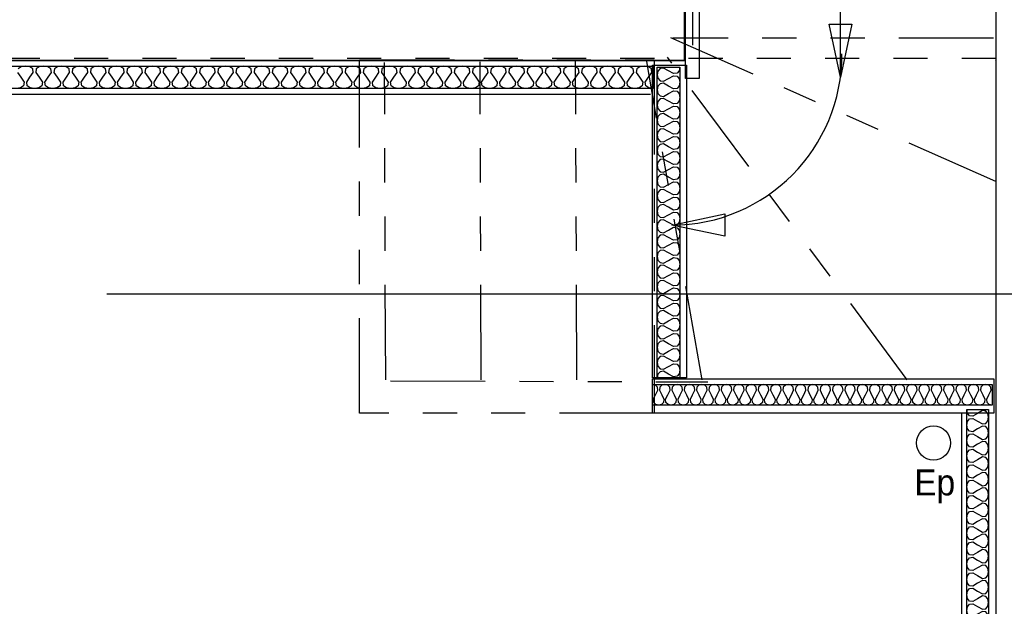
# Model space of a CAD drawing. Header units: millimetres. Extents: x -15 to 127, y -65 to 67.
# Tile 233 of 256: x 11.92 to 14.81, y 32.24 to 33.96. Entities that reach past the tile are written whole.
import ezdxf

# ---------------------------------------------------------------- set-up
doc = ezdxf.new("R2010")
doc.units = ezdxf.units.MM
doc.header["$MEASUREMENT"] = 0
doc.linetypes.add('PC_DASH_1', pattern=[0.638889, 0.277778, -0.083333, 0.055556, -0.083333, 0.055556, -0.083333])
doc.linetypes.add('PC_DASH_2', pattern=[0.125, 0.055556, -0.069444])
doc.layers.add('structure rdc', color=7, linetype='Continuous')
doc.styles.get("Standard").update_dxf_attribs({"font": 'BKANT.TTF'})

# ---------------------------------------------------------------- blocks, each defined once
blk = doc.blocks.new('PD_8861')
at = {"layer": 'structure rdc', "color": 0}
for points in [[(14.7185, -15.661), (14.7185, -13.4906), (14.7823, -13.4906), (14.7823, -15.661), (14.7185, -15.661)], [(14.7185, -15.661), (14.7205, -15.6503), (14.7265, -15.6427), (14.7364, -15.6415), (14.7504, -15.6497), (14.7643, -15.6579), (14.7743, -15.6566), (14.7803, -15.6491), (14.7823, -15.6384), (14.7803, -15.6277), (14.7743, -15.6201), (14.7643, -15.6189), (14.7504, -15.6271), (14.7364, -15.6352), (14.7265, -15.634), (14.7205, -15.6264), (14.7185, -15.6157), (14.7205, -15.6051), (14.7265, -15.5975), (14.7364, -15.5963), (14.7504, -15.6044), (14.7643, -15.6126), (14.7743, -15.6114), (14.7803, -15.6038), (14.7823, -15.5931), (14.7803, -15.5824), (14.7743, -15.5749), (14.7643, -15.5736), (14.7504, -15.5818), (14.7364, -15.59), (14.7265, -15.5888), (14.7205, -15.5812), (14.7185, -15.5705), (14.7205, -15.5598), (14.7265, -15.5523), (14.7364, -15.551), (14.7504, -15.5592), (14.7643, -15.5674), (14.7743, -15.5662), (14.7803, -15.5586), (14.7823, -15.5479), (14.7803, -15.5372), (14.7743, -15.5297), (14.7643, -15.5284), (14.7504, -15.5366), (14.7364, -15.5448), (14.7265, -15.5436), (14.7205, -15.536), (14.7185, -15.5253), (14.7205, -15.5146), (14.7265, -15.5071), (14.7364, -15.5058), (14.7504, -15.514), (14.7643, -15.5222), (14.7743, -15.5209), (14.7803, -15.5134), (14.7823, -15.5027), (14.7803, -15.492), (14.7743, -15.4845), (14.7643, -15.4832), (14.7504, -15.4914), (14.7364, -15.4996), (14.7265, -15.4983), (14.7205, -15.4908), (14.7185, -15.4801), (14.7205, -15.4694), (14.7265, -15.4619), (14.7364, -15.4606), (14.7504, -15.4688), (14.7643, -15.477), (14.7743, -15.4757), (14.7803, -15.4682), (14.7823, -15.4575), (14.7803, -15.4468), (14.7743, -15.4392), (14.7643, -15.438), (14.7504, -15.4462), (14.7364, -15.4544), (14.7265, -15.4531), (14.7205, -15.4456), (14.7185, -15.4349), (14.7205, -15.4242), (14.7265, -15.4166), (14.7364, -15.4154), (14.7504, -15.4236), (14.7643, -15.4318), (14.7743, -15.4305), (14.7803, -15.423), (14.7823, -15.4123), (14.7803, -15.4016), (14.7743, -15.394), (14.7643, -15.3928), (14.7504, -15.401), (14.7364, -15.4092), (14.7265, -15.4079), (14.7205, -15.4004), (14.7185, -15.3897), (14.7205, -15.379), (14.7265, -15.3714), (14.7364, -15.3702), (14.7504, -15.3784), (14.7643, -15.3866), (14.7743, -15.3853), (14.7803, -15.3778), (14.7823, -15.3671), (14.7803, -15.3564), (14.7743, -15.3488), (14.7643, -15.3476), (14.7504, -15.3557), (14.7364, -15.3639), (14.7265, -15.3627), (14.7205, -15.3551), (14.7185, -15.3444), (14.7205, -15.3337), (14.7265, -15.3262), (14.7364, -15.3249), (14.7504, -15.3331), (14.7643, -15.3413), (14.7743, -15.3401), (14.7803, -15.3325), (14.7823, -15.3218), (14.7803, -15.3111), (14.7743, -15.3036), (14.7643, -15.3023), (14.7504, -15.3105), (14.7364, -15.3187), (14.7265, -15.3175), (14.7205, -15.3099), (14.7185, -15.2992), (14.7205, -15.2885), (14.7265, -15.281), (14.7364, -15.2797), (14.7504, -15.2879), (14.7643, -15.2961), (14.7743, -15.2949), (14.7803, -15.2873), (14.7823, -15.2766), (14.7803, -15.2659), (14.7743, -15.2584), (14.7643, -15.2571), (14.7504, -15.2653), (14.7364, -15.2735), (14.7265, -15.2723), (14.7205, -15.2647), (14.7185, -15.254), (14.7205, -15.2433), (14.7265, -15.2358), (14.7364, -15.2345), (14.7504, -15.2427), (14.7643, -15.2509), (14.7743, -15.2496), (14.7803, -15.2421), (14.7823, -15.2314), (14.7803, -15.2207), (14.7743, -15.2132), (14.7643, -15.2119), (14.7504, -15.2201), (14.7364, -15.2283), (14.7265, -15.227), (14.7205, -15.2195), (14.7185, -15.2088), (14.7205, -15.1981), (14.7265, -15.1906), (14.7364, -15.1893), (14.7504, -15.1975), (14.7643, -15.2057), (14.7743, -15.2044), (14.7803, -15.1969), (14.7823, -15.1862), (14.7803, -15.1755), (14.7743, -15.1679), (14.7643, -15.1667), (14.7504, -15.1749), (14.7364, -15.1831), (14.7265, -15.1818), (14.7205, -15.1743), (14.7185, -15.1636), (14.7205, -15.1529), (14.7265, -15.1453), (14.7364, -15.1441), (14.7504, -15.1523), (14.7643, -15.1605), (14.7743, -15.1592), (14.7803, -15.1517), (14.7823, -15.141), (14.7803, -15.1303), (14.7743, -15.1227), (14.7643, -15.1215), (14.7504, -15.1297), (14.7364, -15.1379), (14.7265, -15.1366), (14.7205, -15.1291), (14.7185, -15.1184), (14.7205, -15.1077), (14.7265, -15.1001), (14.7364, -15.0989), (14.7504, -15.1071), (14.7643, -15.1152), (14.7743, -15.114), (14.7803, -15.1064), (14.7823, -15.0958), (14.7803, -15.0851), (14.7743, -15.0775), (14.7643, -15.0763), (14.7504, -15.0844), (14.7364, -15.0926), (14.7265, -15.0914), (14.7205, -15.0838), (14.7185, -15.0731), (14.7205, -15.0624), (14.7265, -15.0549), (14.7364, -15.0536), (14.7504, -15.0618), (14.7643, -15.07), (14.7743, -15.0688), (14.7803, -15.0612), (14.7823, -15.0505), (14.7803, -15.0398), (14.7743, -15.0323), (14.7643, -15.031), (14.7504, -15.0392), (14.7364, -15.0474), (14.7265, -15.0462), (14.7205, -15.0386), (14.7185, -15.0279), (14.7205, -15.0172), (14.7265, -15.0097), (14.7364, -15.0084), (14.7504, -15.0166), (14.7643, -15.0248), (14.7743, -15.0236), (14.7803, -15.016), (14.7823, -15.0053), (14.7803, -14.9946), (14.7743, -14.9871), (14.7643, -14.9858), (14.7504, -14.994), (14.7364, -15.0022), (14.7265, -15.001), (14.7205, -14.9934), (14.7185, -14.9827), (14.7205, -14.972), (14.7265, -14.9645), (14.7364, -14.9632), (14.7504, -14.9714), (14.7643, -14.9796), (14.7743, -14.9783), (14.7803, -14.9708), (14.7823, -14.9601), (14.7803, -14.9494), (14.7743, -14.9419), (14.7643, -14.9406), (14.7504, -14.9488), (14.7364, -14.957), (14.7265, -14.9557), (14.7205, -14.9482), (14.7185, -14.9375), (14.7205, -14.9268), (14.7265, -14.9192), (14.7364, -14.918), (14.7504, -14.9262), (14.7643, -14.9344), (14.7743, -14.9331), (14.7803, -14.9256), (14.7823, -14.9149), (14.7803, -14.9042), (14.7743, -14.8966), (14.7643, -14.8954), (14.7504, -14.9036), (14.7364, -14.9118), (14.7265, -14.9105), (14.7205, -14.903), (14.7185, -14.8923), (14.7205, -14.8816), (14.7265, -14.874), (14.7364, -14.8728), (14.7504, -14.881), (14.7643, -14.8892), (14.7743, -14.8879), (14.7803, -14.8804), (14.7823, -14.8697), (14.7803, -14.859), (14.7743, -14.8514), (14.7643, -14.8502), (14.7504, -14.8584), (14.7364, -14.8666), (14.7265, -14.8653), (14.7205, -14.8578), (14.7185, -14.8471), (14.7205, -14.8364), (14.7265, -14.8288), (14.7364, -14.8276), (14.7504, -14.8358), (14.7643, -14.8439), (14.7743, -14.8427), (14.7803, -14.8351), (14.7823, -14.8245), (14.7803, -14.8138), (14.7743, -14.8062), (14.7643, -14.805), (14.7504, -14.8131), (14.7364, -14.8213), (14.7265, -14.8201), (14.7205, -14.8125), (14.7185, -14.8018), (14.7205, -14.7911), (14.7265, -14.7836), (14.7364, -14.7823), (14.7504, -14.7905), (14.7643, -14.7987), (14.7743, -14.7975), (14.7803, -14.7899), (14.7823, -14.7792), (14.7803, -14.7685), (14.7743, -14.761), (14.7643, -14.7597), (14.7504, -14.7679), (14.7364, -14.7761), (14.7265, -14.7749), (14.7205, -14.7673), (14.7185, -14.7566), (14.7205, -14.7459), (14.7265, -14.7384), (14.7364, -14.7371), (14.7504, -14.7453), (14.7643, -14.7535), (14.7743, -14.7523), (14.7803, -14.7447), (14.7823, -14.734), (14.7803, -14.7233), (14.7743, -14.7158), (14.7643, -14.7145), (14.7504, -14.7227), (14.7364, -14.7309), (14.7265, -14.7297), (14.7205, -14.7221), (14.7185, -14.7114), (14.7205, -14.7007), (14.7265, -14.6932), (14.7364, -14.6919), (14.7504, -14.7001), (14.7643, -14.7083), (14.7743, -14.707), (14.7803, -14.6995), (14.7823, -14.6888), (14.7803, -14.6781), (14.7743, -14.6706), (14.7643, -14.6693), (14.7504, -14.6775), (14.7364, -14.6857), (14.7265, -14.6844), (14.7205, -14.6769), (14.7185, -14.6662), (14.7205, -14.6555), (14.7265, -14.6479), (14.7364, -14.6467), (14.7504, -14.6549), (14.7643, -14.6631), (14.7743, -14.6618), (14.7803, -14.6543), (14.7823, -14.6436), (14.7803, -14.6329), (14.7743, -14.6253), (14.7643, -14.6241), (14.7504, -14.6323), (14.7364, -14.6405), (14.7265, -14.6392), (14.7205, -14.6317), (14.7185, -14.621), (14.7205, -14.6103), (14.7265, -14.6027), (14.7364, -14.6015), (14.7504, -14.6097), (14.7643, -14.6179), (14.7743, -14.6166), (14.7803, -14.6091), (14.7823, -14.5984), (14.7803, -14.5877), (14.7743, -14.5801), (14.7643, -14.5789), (14.7504, -14.5871), (14.7364, -14.5953), (14.7265, -14.594), (14.7205, -14.5865), (14.7185, -14.5758), (14.7205, -14.5651), (14.7265, -14.5575), (14.7364, -14.5563), (14.7504, -14.5645), (14.7643, -14.5726), (14.7743, -14.5714), (14.7803, -14.5638), (14.7823, -14.5531), (14.7803, -14.5425), (14.7743, -14.5349), (14.7643, -14.5337), (14.7504, -14.5418), (14.7364, -14.55), (14.7265, -14.5488), (14.7205, -14.5412), (14.7185, -14.5305), (14.7205, -14.5198), (14.7265, -14.5123), (14.7364, -14.511), (14.7504, -14.5192), (14.7643, -14.5274), (14.7743, -14.5262), (14.7803, -14.5186), (14.7823, -14.5079), (14.7803, -14.4972), (14.7743, -14.4897), (14.7643, -14.4884), (14.7504, -14.4966), (14.7364, -14.5048), (14.7265, -14.5036), (14.7205, -14.496), (14.7185, -14.4853), (14.7205, -14.4746), (14.7265, -14.4671), (14.7364, -14.4658), (14.7504, -14.474), (14.7643, -14.4822), (14.7743, -14.481), (14.7803, -14.4734), (14.7823, -14.4627), (14.7803, -14.452), (14.7743, -14.4445), (14.7643, -14.4432), (14.7504, -14.4514), (14.7364, -14.4596), (14.7265, -14.4584), (14.7205, -14.4508), (14.7185, -14.4401), (14.7205, -14.4294), (14.7265, -14.4219), (14.7364, -14.4206), (14.7504, -14.4288), (14.7643, -14.437), (14.7743, -14.4357), (14.7803, -14.4282), (14.7823, -14.4175), (14.7803, -14.4068), (14.7743, -14.3993), (14.7643, -14.398), (14.7504, -14.4062), (14.7364, -14.4144), (14.7265, -14.4131), (14.7205, -14.4056), (14.7185, -14.3949), (14.7205, -14.3842), (14.7265, -14.3766), (14.7364, -14.3754), (14.7504, -14.3836), (14.7643, -14.3918), (14.7743, -14.3905), (14.7803, -14.383), (14.7823, -14.3723), (14.7803, -14.3616), (14.7743, -14.354), (14.7643, -14.3528), (14.7504, -14.361), (14.7364, -14.3692), (14.7265, -14.3679), (14.7205, -14.3604), (14.7185, -14.3497), (14.7205, -14.339), (14.7265, -14.3314), (14.7364, -14.3302), (14.7504, -14.3384), (14.7643, -14.3466), (14.7743, -14.3453), (14.7803, -14.3378), (14.7823, -14.3271), (14.7803, -14.3164), (14.7743, -14.3088), (14.7643, -14.3076), (14.7504, -14.3158), (14.7364, -14.324), (14.7265, -14.3227), (14.7205, -14.3152), (14.7185, -14.3045), (14.7205, -14.2938), (14.7265, -14.2862), (14.7364, -14.285), (14.7504, -14.2932), (14.7643, -14.3013), (14.7743, -14.3001), (14.7803, -14.2925), (14.7823, -14.2818), (14.7803, -14.2712), (14.7743, -14.2636), (14.7643, -14.2624), (14.7504, -14.2705), (14.7364, -14.2787), (14.7265, -14.2775), (14.7205, -14.2699), (14.7185, -14.2592), (14.7205, -14.2485), (14.7265, -14.241), (14.7364, -14.2397), (14.7504, -14.2479), (14.7643, -14.2561), (14.7743, -14.2549), (14.7803, -14.2473), (14.7823, -14.2366), (14.7803, -14.2259), (14.7743, -14.2184), (14.7643, -14.2171), (14.7504, -14.2253), (14.7364, -14.2335), (14.7265, -14.2323), (14.7205, -14.2247), (14.7185, -14.214), (14.7205, -14.2033), (14.7265, -14.1958), (14.7364, -14.1945), (14.7504, -14.2027), (14.7643, -14.2109), (14.7743, -14.2097), (14.7803, -14.2021), (14.7823, -14.1914), (14.7803, -14.1807), (14.7743, -14.1732), (14.7643, -14.1719), (14.7504, -14.1801), (14.7364, -14.1883), (14.7265, -14.1871), (14.7205, -14.1795), (14.7185, -14.1688), (14.7205, -14.1581), (14.7265, -14.1506), (14.7364, -14.1493), (14.7504, -14.1575), (14.7643, -14.1657), (14.7743, -14.1644), (14.7803, -14.1569), (14.7823, -14.1462), (14.7803, -14.1355), (14.7743, -14.128), (14.7643, -14.1267), (14.7504, -14.1349), (14.7364, -14.1431), (14.7265, -14.1418), (14.7205, -14.1343), (14.7185, -14.1236), (14.7205, -14.1129), (14.7265, -14.1053), (14.7364, -14.1041), (14.7504, -14.1123), (14.7643, -14.1205), (14.7743, -14.1192), (14.7803, -14.1117), (14.7823, -14.101), (14.7803, -14.0903), (14.7743, -14.0827), (14.7643, -14.0815), (14.7504, -14.0897), (14.7364, -14.0979), (14.7265, -14.0966), (14.7205, -14.0891), (14.7185, -14.0784), (14.7205, -14.0677), (14.7265, -14.0601), (14.7364, -14.0589), (14.7504, -14.0671), (14.7643, -14.0753), (14.7743, -14.074), (14.7803, -14.0665), (14.7823, -14.0558), (14.7803, -14.0451), (14.7743, -14.0375), (14.7643, -14.0363), (14.7504, -14.0445), (14.7364, -14.0527), (14.7265, -14.0514), (14.7205, -14.0439), (14.7185, -14.0332), (14.7205, -14.0225), (14.7265, -14.0149), (14.7364, -14.0137), (14.7504, -14.0219), (14.7643, -14.03), (14.7743, -14.0288), (14.7803, -14.0212), (14.7823, -14.0105), (14.7803, -13.9999), (14.7743, -13.9923), (14.7643, -13.9911), (14.7504, -13.9992), (14.7364, -14.0074), (14.7265, -14.0062), (14.7205, -13.9986), (14.7185, -13.9879), (14.7205, -13.9772), (14.7265, -13.9697), (14.7364, -13.9684), (14.7504, -13.9766), (14.7643, -13.9848), (14.7743, -13.9836), (14.7803, -13.976), (14.7823, -13.9653), (14.7803, -13.9546), (14.7743, -13.9471), (14.7643, -13.9458), (14.7504, -13.954), (14.7364, -13.9622), (14.7265, -13.961), (14.7205, -13.9534), (14.7185, -13.9427), (14.7205, -13.932), (14.7265, -13.9245), (14.7364, -13.9232), (14.7504, -13.9314), (14.7643, -13.9396), (14.7743, -13.9384), (14.7803, -13.9308), (14.7823, -13.9201), (14.7803, -13.9094), (14.7743, -13.9019), (14.7643, -13.9006), (14.7504, -13.9088), (14.7364, -13.917), (14.7265, -13.9157), (14.7205, -13.9082), (14.7185, -13.8975), (14.7205, -13.8868), (14.7265, -13.8793), (14.7364, -13.878), (14.7504, -13.8862), (14.7643, -13.8944), (14.7743, -13.8931), (14.7803, -13.8856), (14.7823, -13.8749), (14.7803, -13.8642), (14.7743, -13.8567), (14.7643, -13.8554), (14.7504, -13.8636), (14.7364, -13.8718), (14.7265, -13.8705), (14.7205, -13.863), (14.7185, -13.8523), (14.7205, -13.8416), (14.7265, -13.834), (14.7364, -13.8328), (14.7504, -13.841), (14.7643, -13.8492), (14.7743, -13.8479), (14.7803, -13.8404), (14.7823, -13.8297), (14.7803, -13.819), (14.7743, -13.8114), (14.7643, -13.8102), (14.7504, -13.8184), (14.7364, -13.8266), (14.7265, -13.8253), (14.7205, -13.8178), (14.7185, -13.8071), (14.7205, -13.7964), (14.7265, -13.7888), (14.7364, -13.7876), (14.7504, -13.7958), (14.7643, -13.804), (14.7743, -13.8027), (14.7803, -13.7952), (14.7823, -13.7845), (14.7803, -13.7738), (14.7743, -13.7662), (14.7643, -13.765), (14.7504, -13.7732), (14.7364, -13.7813), (14.7265, -13.7801), (14.7205, -13.7725), (14.7185, -13.7619), (14.7205, -13.7512), (14.7265, -13.7436), (14.7364, -13.7424), (14.7504, -13.7505), (14.7643, -13.7587), (14.7743, -13.7575), (14.7803, -13.7499), (14.7823, -13.7392), (14.7803, -13.7285), (14.7743, -13.721), (14.7643, -13.7197), (14.7504, -13.7279), (14.7364, -13.7361), (14.7265, -13.7349), (14.7205, -13.7273), (14.7185, -13.7166), (14.7205, -13.7059), (14.7265, -13.6984), (14.7364, -13.6971), (14.7504, -13.7053), (14.7643, -13.7135), (14.7743, -13.7123), (14.7803, -13.7047), (14.7823, -13.694), (14.7803, -13.6833), (14.7743, -13.6758), (14.7643, -13.6745), (14.7504, -13.6827), (14.7364, -13.6909), (14.7265, -13.6897), (14.7205, -13.6821), (14.7185, -13.6714), (14.7205, -13.6607), (14.7265, -13.6532), (14.7364, -13.6519), (14.7504, -13.6601), (14.7643, -13.6683), (14.7743, -13.6671), (14.7803, -13.6595), (14.7823, -13.6488), (14.7803, -13.6381), (14.7743, -13.6306), (14.7643, -13.6293), (14.7504, -13.6375), (14.7364, -13.6457), (14.7265, -13.6444), (14.7205, -13.6369), (14.7185, -13.6262), (14.7205, -13.6155), (14.7265, -13.608), (14.7364, -13.6067), (14.7504, -13.6149), (14.7643, -13.6231), (14.7743, -13.6218), (14.7803, -13.6143), (14.7823, -13.6036), (14.7803, -13.5929), (14.7743, -13.5853), (14.7643, -13.5841), (14.7504, -13.5923), (14.7364, -13.6005), (14.7265, -13.5992), (14.7205, -13.5917), (14.7185, -13.581), (14.7205, -13.5703), (14.7265, -13.5627), (14.7364, -13.5615), (14.7504, -13.5697), (14.7643, -13.5779), (14.7743, -13.5766), (14.7803, -13.5691), (14.7823, -13.5584), (14.7803, -13.5477), (14.7743, -13.5401), (14.7643, -13.5389), (14.7504, -13.5471), (14.7364, -13.5553), (14.7265, -13.554), (14.7205, -13.5465), (14.7185, -13.5358), (14.7205, -13.5251), (14.7265, -13.5175), (14.7364, -13.5163), (14.7504, -13.5245), (14.7643, -13.5327), (14.7743, -13.5314), (14.7803, -13.5239), (14.7823, -13.5132), (14.7803, -13.5025), (14.7743, -13.4949), (14.7643, -13.4937), (14.7504, -13.5019), (14.7364, -13.51), (14.7265, -13.5088), (14.7205, -13.5012), (14.7185, -13.4906)]]:
    blk.add_lwpolyline(points, dxfattribs=at)
blk = doc.blocks.new('PD_8862')
at = {"layer": 'structure rdc', "color": 0}
for points in [[(13.7999, -12.5505), (9.1096, -12.5505), (9.1096, -12.4847), (13.7999, -12.4847), (13.7999, -12.5505)], [(13.7999, -12.5505), (13.7873, -12.5484), (13.7784, -12.5423), (13.7769, -12.532), (13.7865, -12.5176), (13.7962, -12.5032), (13.7947, -12.4929), (13.7858, -12.4868), (13.7732, -12.4847), (13.7606, -12.4868), (13.7517, -12.4929), (13.7502, -12.5032), (13.7599, -12.5176), (13.7695, -12.532), (13.7681, -12.5423), (13.7592, -12.5484), (13.7466, -12.5505), (13.734, -12.5484), (13.7251, -12.5423), (13.7236, -12.532), (13.7332, -12.5176), (13.7429, -12.5032), (13.7414, -12.4929), (13.7325, -12.4868), (13.7199, -12.4847), (13.7073, -12.4868), (13.6984, -12.4929), (13.6969, -12.5032), (13.7066, -12.5176), (13.7162, -12.532), (13.7148, -12.5423), (13.7059, -12.5484), (13.6933, -12.5505), (13.6807, -12.5484), (13.6718, -12.5423), (13.6703, -12.532), (13.6799, -12.5176), (13.6896, -12.5032), (13.6881, -12.4929), (13.6792, -12.4868), (13.6666, -12.4847), (13.654, -12.4868), (13.6451, -12.4929), (13.6436, -12.5032), (13.6533, -12.5176), (13.6629, -12.532), (13.6615, -12.5423), (13.6526, -12.5484), (13.64, -12.5505), (13.6274, -12.5484), (13.6185, -12.5423), (13.617, -12.532), (13.6266, -12.5176), (13.6363, -12.5032), (13.6348, -12.4929), (13.6259, -12.4868), (13.6133, -12.4847), (13.6007, -12.4868), (13.5918, -12.4929), (13.5903, -12.5032), (13.6, -12.5176), (13.6096, -12.532), (13.6082, -12.5423), (13.5993, -12.5484), (13.5867, -12.5505), (13.5741, -12.5484), (13.5652, -12.5423), (13.5637, -12.532), (13.5734, -12.5176), (13.583, -12.5032), (13.5815, -12.4929), (13.5726, -12.4868), (13.56, -12.4847), (13.5474, -12.4868), (13.5385, -12.4929), (13.5371, -12.5032), (13.5467, -12.5176), (13.5564, -12.532), (13.5549, -12.5423), (13.546, -12.5484), (13.5334, -12.5505), (13.5208, -12.5484), (13.5119, -12.5423), (13.5104, -12.532), (13.5201, -12.5176), (13.5297, -12.5032), (13.5282, -12.4929), (13.5193, -12.4868), (13.5067, -12.4847), (13.4941, -12.4868), (13.4852, -12.4929), (13.4838, -12.5032), (13.4934, -12.5176), (13.5031, -12.532), (13.5016, -12.5423), (13.4927, -12.5484), (13.4801, -12.5505), (13.4675, -12.5484), (13.4586, -12.5423), (13.4571, -12.532), (13.4668, -12.5176), (13.4764, -12.5032), (13.4749, -12.4929), (13.466, -12.4868), (13.4534, -12.4847), (13.4408, -12.4868), (13.4319, -12.4929), (13.4305, -12.5032), (13.4401, -12.5176), (13.4498, -12.532), (13.4483, -12.5423), (13.4394, -12.5484), (13.4268, -12.5505), (13.4142, -12.5484), (13.4053, -12.5423), (13.4038, -12.532), (13.4135, -12.5176), (13.4231, -12.5032), (13.4216, -12.4929), (13.4127, -12.4868), (13.4001, -12.4847), (13.3875, -12.4868), (13.3786, -12.4929), (13.3772, -12.5032), (13.3868, -12.5176), (13.3965, -12.532), (13.395, -12.5423), (13.3861, -12.5484), (13.3735, -12.5505), (13.3609, -12.5484), (13.352, -12.5423), (13.3505, -12.532), (13.3602, -12.5176), (13.3698, -12.5032), (13.3683, -12.4929), (13.3594, -12.4868), (13.3468, -12.4847), (13.3342, -12.4868), (13.3253, -12.4929), (13.3239, -12.5032), (13.3335, -12.5176), (13.3432, -12.532), (13.3417, -12.5423), (13.3328, -12.5484), (13.3202, -12.5505), (13.3076, -12.5484), (13.2987, -12.5423), (13.2972, -12.532), (13.3069, -12.5176), (13.3165, -12.5032), (13.315, -12.4929), (13.3061, -12.4868), (13.2935, -12.4847), (13.2809, -12.4868), (13.272, -12.4929), (13.2706, -12.5032), (13.2802, -12.5176), (13.2899, -12.532), (13.2884, -12.5423), (13.2795, -12.5484), (13.2669, -12.5505), (13.2543, -12.5484), (13.2454, -12.5423), (13.2439, -12.532), (13.2536, -12.5176), (13.2632, -12.5032), (13.2617, -12.4929), (13.2528, -12.4868), (13.2402, -12.4847), (13.2276, -12.4868), (13.2187, -12.4929), (13.2173, -12.5032), (13.2269, -12.5176), (13.2366, -12.532), (13.2351, -12.5423), (13.2262, -12.5484), (13.2136, -12.5505), (13.201, -12.5484), (13.1921, -12.5423), (13.1906, -12.532), (13.2003, -12.5176), (13.2099, -12.5032), (13.2084, -12.4929), (13.1995, -12.4868), (13.1869, -12.4847), (13.1743, -12.4868), (13.1654, -12.4929), (13.164, -12.5032), (13.1736, -12.5176), (13.1833, -12.532), (13.1818, -12.5423), (13.1729, -12.5484), (13.1603, -12.5505), (13.1477, -12.5484), (13.1388, -12.5423), (13.1373, -12.532), (13.147, -12.5176), (13.1566, -12.5032), (13.1551, -12.4929), (13.1462, -12.4868), (13.1336, -12.4847), (13.121, -12.4868), (13.1121, -12.4929), (13.1107, -12.5032), (13.1203, -12.5176), (13.13, -12.532), (13.1285, -12.5423), (13.1196, -12.5484), (13.107, -12.5505), (13.0944, -12.5484), (13.0855, -12.5423), (13.084, -12.532), (13.0937, -12.5176), (13.1033, -12.5032), (13.1018, -12.4929), (13.0929, -12.4868), (13.0803, -12.4847), (13.0677, -12.4868), (13.0588, -12.4929), (13.0574, -12.5032), (13.067, -12.5176), (13.0767, -12.532), (13.0752, -12.5423), (13.0663, -12.5484), (13.0537, -12.5505), (13.0411, -12.5484), (13.0322, -12.5423), (13.0307, -12.532), (13.0404, -12.5176), (13.05, -12.5032), (13.0485, -12.4929), (13.0396, -12.4868), (13.027, -12.4847), (13.0144, -12.4868), (13.0055, -12.4929), (13.0041, -12.5032), (13.0137, -12.5176), (13.0234, -12.532), (13.0219, -12.5423), (13.013, -12.5484), (13.0004, -12.5505), (12.9878, -12.5484), (12.9789, -12.5423), (12.9774, -12.532), (12.9871, -12.5176), (12.9967, -12.5032), (12.9952, -12.4929), (12.9863, -12.4868), (12.9737, -12.4847), (12.9611, -12.4868), (12.9522, -12.4929), (12.9508, -12.5032), (12.9604, -12.5176), (12.9701, -12.532), (12.9686, -12.5423), (12.9597, -12.5484), (12.9471, -12.5505), (12.9345, -12.5484), (12.9256, -12.5423), (12.9241, -12.532), (12.9338, -12.5176), (12.9434, -12.5032), (12.9419, -12.4929), (12.933, -12.4868), (12.9204, -12.4847), (12.9078, -12.4868), (12.8989, -12.4929), (12.8975, -12.5032), (12.9071, -12.5176), (12.9168, -12.532), (12.9153, -12.5423), (12.9064, -12.5484), (12.8938, -12.5505), (12.8812, -12.5484), (12.8723, -12.5423), (12.8708, -12.532), (12.8805, -12.5176), (12.8901, -12.5032), (12.8886, -12.4929), (12.8798, -12.4868), (12.8671, -12.4847), (12.8545, -12.4868), (12.8457, -12.4929), (12.8442, -12.5032), (12.8538, -12.5176), (12.8635, -12.532), (12.862, -12.5423), (12.8531, -12.5484), (12.8405, -12.5505), (12.8279, -12.5484), (12.819, -12.5423), (12.8175, -12.532), (12.8272, -12.5176), (12.8368, -12.5032), (12.8353, -12.4929), (12.8265, -12.4868), (12.8138, -12.4847), (12.8012, -12.4868), (12.7924, -12.4929), (12.7909, -12.5032), (12.8005, -12.5176), (12.8102, -12.532), (12.8087, -12.5423), (12.7998, -12.5484), (12.7872, -12.5505), (12.7746, -12.5484), (12.7657, -12.5423), (12.7642, -12.532), (12.7739, -12.5176), (12.7835, -12.5032), (12.782, -12.4929), (12.7732, -12.4868), (12.7606, -12.4847), (12.7479, -12.4868), (12.7391, -12.4929), (12.7376, -12.5032), (12.7472, -12.5176), (12.7569, -12.532), (12.7554, -12.5423), (12.7465, -12.5484), (12.7339, -12.5505), (12.7213, -12.5484), (12.7124, -12.5423), (12.7109, -12.532), (12.7206, -12.5176), (12.7302, -12.5032), (12.7288, -12.4929), (12.7199, -12.4868), (12.7073, -12.4847), (12.6946, -12.4868), (12.6858, -12.4929), (12.6843, -12.5032), (12.6939, -12.5176), (12.7036, -12.532), (12.7021, -12.5423), (12.6932, -12.5484), (12.6806, -12.5505), (12.668, -12.5484), (12.6591, -12.5423), (12.6576, -12.532), (12.6673, -12.5176), (12.6769, -12.5032), (12.6755, -12.4929), (12.6666, -12.4868), (12.654, -12.4847), (12.6414, -12.4868), (12.6325, -12.4929), (12.631, -12.5032), (12.6406, -12.5176), (12.6503, -12.532), (12.6488, -12.5423), (12.6399, -12.5484), (12.6273, -12.5505), (12.6147, -12.5484), (12.6058, -12.5423), (12.6043, -12.532), (12.614, -12.5176), (12.6236, -12.5032), (12.6222, -12.4929), (12.6133, -12.4868), (12.6007, -12.4847), (12.5881, -12.4868), (12.5792, -12.4929), (12.5777, -12.5032), (12.5873, -12.5176), (12.597, -12.532), (12.5955, -12.5423), (12.5866, -12.5484), (12.574, -12.5505), (12.5614, -12.5484), (12.5525, -12.5423), (12.551, -12.532), (12.5607, -12.5176), (12.5703, -12.5032), (12.5689, -12.4929), (12.56, -12.4868), (12.5474, -12.4847), (12.5348, -12.4868), (12.5259, -12.4929), (12.5244, -12.5032), (12.534, -12.5176), (12.5437, -12.532), (12.5422, -12.5423), (12.5333, -12.5484), (12.5207, -12.5505), (12.5081, -12.5484), (12.4992, -12.5423), (12.4977, -12.532), (12.5074, -12.5176), (12.517, -12.5032), (12.5156, -12.4929), (12.5067, -12.4868), (12.4941, -12.4847), (12.4815, -12.4868), (12.4726, -12.4929), (12.4711, -12.5032), (12.4807, -12.5176), (12.4904, -12.532), (12.4889, -12.5423), (12.48, -12.5484), (12.4674, -12.5505), (12.4548, -12.5484), (12.4459, -12.5423), (12.4444, -12.532), (12.4541, -12.5176), (12.4637, -12.5032), (12.4623, -12.4929), (12.4534, -12.4868), (12.4408, -12.4847), (12.4282, -12.4868), (12.4193, -12.4929), (12.4178, -12.5032), (12.4274, -12.5176), (12.4371, -12.532), (12.4356, -12.5423), (12.4267, -12.5484), (12.4141, -12.5505), (12.4015, -12.5484), (12.3926, -12.5423), (12.3911, -12.532), (12.4008, -12.5176), (12.4104, -12.5032), (12.409, -12.4929), (12.4001, -12.4868), (12.3875, -12.4847), (12.3749, -12.4868), (12.366, -12.4929), (12.3645, -12.5032), (12.3741, -12.5176), (12.3838, -12.532), (12.3823, -12.5423), (12.3734, -12.5484), (12.3608, -12.5505), (12.3482, -12.5484), (12.3393, -12.5423), (12.3378, -12.532), (12.3475, -12.5176), (12.3571, -12.5032), (12.3557, -12.4929), (12.3468, -12.4868), (12.3342, -12.4847), (12.3216, -12.4868), (12.3127, -12.4929), (12.3112, -12.5032), (12.3208, -12.5176), (12.3305, -12.532), (12.329, -12.5423), (12.3201, -12.5484), (12.3075, -12.5505), (12.2949, -12.5484), (12.286, -12.5423), (12.2845, -12.532), (12.2942, -12.5176), (12.3038, -12.5032), (12.3024, -12.4929), (12.2935, -12.4868), (12.2809, -12.4847), (12.2683, -12.4868), (12.2594, -12.4929), (12.2579, -12.5032), (12.2675, -12.5176), (12.2772, -12.532), (12.2757, -12.5423), (12.2668, -12.5484), (12.2542, -12.5505), (12.2416, -12.5484), (12.2327, -12.5423), (12.2312, -12.532), (12.2409, -12.5176), (12.2505, -12.5032), (12.2491, -12.4929), (12.2402, -12.4868), (12.2276, -12.4847), (12.215, -12.4868), (12.2061, -12.4929), (12.2046, -12.5032), (12.2142, -12.5176), (12.2239, -12.532), (12.2224, -12.5423), (12.2135, -12.5484), (12.2009, -12.5505), (12.1883, -12.5484), (12.1794, -12.5423), (12.1779, -12.532), (12.1876, -12.5176), (12.1972, -12.5032), (12.1958, -12.4929), (12.1869, -12.4868), (12.1743, -12.4847), (12.1617, -12.4868), (12.1528, -12.4929), (12.1513, -12.5032), (12.1609, -12.5176), (12.1706, -12.532), (12.1691, -12.5423), (12.1602, -12.5484), (12.1476, -12.5505), (12.135, -12.5484), (12.1261, -12.5423), (12.1246, -12.532), (12.1343, -12.5176), (12.1439, -12.5032), (12.1425, -12.4929), (12.1336, -12.4868), (12.121, -12.4847), (12.1084, -12.4868), (12.0995, -12.4929), (12.098, -12.5032), (12.1076, -12.5176), (12.1173, -12.532), (12.1158, -12.5423), (12.1069, -12.5484), (12.0943, -12.5505), (12.0817, -12.5484), (12.0728, -12.5423), (12.0713, -12.532), (12.081, -12.5176), (12.0906, -12.5032), (12.0892, -12.4929), (12.0803, -12.4868), (12.0677, -12.4847), (12.0551, -12.4868), (12.0462, -12.4929), (12.0447, -12.5032), (12.0543, -12.5176), (12.064, -12.532), (12.0625, -12.5423), (12.0536, -12.5484), (12.041, -12.5505), (12.0284, -12.5484), (12.0195, -12.5423), (12.018, -12.532), (12.0277, -12.5176), (12.0373, -12.5032), (12.0359, -12.4929), (12.027, -12.4868), (12.0144, -12.4847), (12.0018, -12.4868), (11.9929, -12.4929), (11.9914, -12.5032), (12.0011, -12.5176), (12.0107, -12.532), (12.0092, -12.5423), (12.0003, -12.5484), (11.9877, -12.5505), (11.9751, -12.5484), (11.9662, -12.5423), (11.9648, -12.532), (11.9744, -12.5176), (11.9841, -12.5032), (11.9826, -12.4929), (11.9737, -12.4868), (11.9611, -12.4847), (11.9485, -12.4868), (11.9396, -12.4929)], [(11.9381, -12.5032), (11.9478, -12.5176), (11.9574, -12.532), (11.9559, -12.5423), (11.947, -12.5484), (11.9344, -12.5505)]]:
    blk.add_lwpolyline(points, dxfattribs=at)
blk = doc.blocks.new('PD_9273')
at = {"layer": 'structure rdc', "color": 0}
for points in [[(13.8785, -12.4877), (13.8785, -13.3975), (13.8119, -13.3975), (13.8119, -12.4877), (13.8785, -12.4877)], [(13.8785, -12.4877), (13.8764, -12.4982), (13.8702, -12.5055), (13.8598, -12.5068), (13.8452, -12.4988), (13.8306, -12.4908), (13.8202, -12.4921), (13.814, -12.4995), (13.8119, -12.5099), (13.814, -12.5203), (13.8202, -12.5277), (13.8306, -12.529), (13.8452, -12.521), (13.8598, -12.513), (13.8702, -12.5143), (13.8764, -12.5216), (13.8785, -12.5321), (13.8764, -12.5425), (13.8702, -12.5499), (13.8598, -12.5511), (13.8452, -12.5432), (13.8306, -12.5352), (13.8202, -12.5365), (13.814, -12.5438), (13.8119, -12.5543), (13.814, -12.5647), (13.8202, -12.5721), (13.8306, -12.5733), (13.8452, -12.5654), (13.8598, -12.5574), (13.8702, -12.5586), (13.8764, -12.566), (13.8785, -12.5765), (13.8764, -12.5869), (13.8702, -12.5943), (13.8598, -12.5955), (13.8452, -12.5876), (13.8306, -12.5796), (13.8202, -12.5808), (13.814, -12.5882), (13.8119, -12.5987), (13.814, -12.6091), (13.8202, -12.6165), (13.8306, -12.6177), (13.8452, -12.6098), (13.8598, -12.6018), (13.8702, -12.603), (13.8764, -12.6104), (13.8785, -12.6208), (13.8764, -12.6313), (13.8702, -12.6387), (13.8598, -12.6399), (13.8452, -12.6319), (13.8306, -12.624), (13.8202, -12.6252), (13.814, -12.6326), (13.8119, -12.643), (13.814, -12.6535), (13.8202, -12.6609), (13.8306, -12.6621), (13.8452, -12.6541), (13.8598, -12.6462), (13.8702, -12.6474), (13.8764, -12.6548), (13.8785, -12.6652), (13.8764, -12.6757), (13.8702, -12.683), (13.8598, -12.6843), (13.8452, -12.6763), (13.8306, -12.6684), (13.8202, -12.6696), (13.814, -12.677), (13.8119, -12.6874), (13.814, -12.6979), (13.8202, -12.7052), (13.8306, -12.7065), (13.8452, -12.6985), (13.8598, -12.6905), (13.8702, -12.6918), (13.8764, -12.6992), (13.8785, -12.7096), (13.8764, -12.7201), (13.8702, -12.7274), (13.8598, -12.7287), (13.8452, -12.7207), (13.8306, -12.7127), (13.8202, -12.714), (13.814, -12.7214), (13.8119, -12.7318), (13.814, -12.7422), (13.8202, -12.7496), (13.8306, -12.7509), (13.8452, -12.7429), (13.8598, -12.7349), (13.8702, -12.7362), (13.8764, -12.7435), (13.8785, -12.754), (13.8764, -12.7644), (13.8702, -12.7718), (13.8598, -12.773), (13.8452, -12.7651), (13.8306, -12.7571), (13.8202, -12.7584), (13.814, -12.7657), (13.8119, -12.7762), (13.814, -12.7866), (13.8202, -12.794), (13.8306, -12.7952), (13.8452, -12.7873), (13.8598, -12.7793), (13.8702, -12.7805), (13.8764, -12.7879), (13.8785, -12.7984), (13.8764, -12.8088), (13.8702, -12.8162), (13.8598, -12.8174), (13.8452, -12.8095), (13.8306, -12.8015), (13.8202, -12.8027), (13.814, -12.8101), (13.8119, -12.8206), (13.814, -12.831), (13.8202, -12.8384), (13.8306, -12.8396), (13.8452, -12.8317), (13.8598, -12.8237), (13.8702, -12.8249), (13.8764, -12.8323), (13.8785, -12.8427), (13.8764, -12.8532), (13.8702, -12.8606), (13.8598, -12.8618), (13.8452, -12.8538), (13.8306, -12.8459), (13.8202, -12.8471), (13.814, -12.8545), (13.8119, -12.8649), (13.814, -12.8754), (13.8202, -12.8828), (13.8306, -12.884), (13.8452, -12.876), (13.8598, -12.8681), (13.8702, -12.8693), (13.8764, -12.8767), (13.8785, -12.8871), (13.8764, -12.8976), (13.8702, -12.9049), (13.8598, -12.9062), (13.8452, -12.8982), (13.8306, -12.8903), (13.8202, -12.8915), (13.814, -12.8989), (13.8119, -12.9093), (13.814, -12.9198), (13.8202, -12.9271), (13.8306, -12.9284), (13.8452, -12.9204), (13.8598, -12.9124), (13.8702, -12.9137), (13.8764, -12.9211), (13.8785, -12.9315), (13.8764, -12.942), (13.8702, -12.9493), (13.8598, -12.9506), (13.8452, -12.9426), (13.8306, -12.9346), (13.8202, -12.9359), (13.814, -12.9433), (13.8119, -12.9537), (13.814, -12.9641), (13.8202, -12.9715), (13.8306, -12.9728), (13.8452, -12.9648), (13.8598, -12.9568), (13.8702, -12.9581), (13.8764, -12.9654), (13.8785, -12.9759), (13.8764, -12.9863), (13.8702, -12.9937), (13.8598, -12.9949), (13.8452, -12.987), (13.8306, -12.979), (13.8202, -12.9803), (13.814, -12.9876), (13.8119, -12.9981), (13.814, -13.0085), (13.8202, -13.0159), (13.8306, -13.0171), (13.8452, -13.0092), (13.8598, -13.0012), (13.8702, -13.0024), (13.8764, -13.0098), (13.8785, -13.0203), (13.8764, -13.0307), (13.8702, -13.0381), (13.8598, -13.0393), (13.8452, -13.0314), (13.8306, -13.0234), (13.8202, -13.0246), (13.814, -13.032), (13.8119, -13.0425), (13.814, -13.0529), (13.8202, -13.0603), (13.8306, -13.0615), (13.8452, -13.0536), (13.8598, -13.0456), (13.8702, -13.0468), (13.8764, -13.0542), (13.8785, -13.0646), (13.8764, -13.0751), (13.8702, -13.0825), (13.8598, -13.0837), (13.8452, -13.0757), (13.8306, -13.0678), (13.8202, -13.069), (13.814, -13.0764), (13.8119, -13.0868), (13.814, -13.0973), (13.8202, -13.1047), (13.8306, -13.1059), (13.8452, -13.0979), (13.8598, -13.09), (13.8702, -13.0912), (13.8764, -13.0986), (13.8785, -13.109), (13.8764, -13.1195), (13.8702, -13.1268), (13.8598, -13.1281), (13.8452, -13.1201), (13.8306, -13.1122), (13.8202, -13.1134), (13.814, -13.1208), (13.8119, -13.1312), (13.814, -13.1417), (13.8202, -13.149), (13.8306, -13.1503), (13.8452, -13.1423), (13.8598, -13.1343), (13.8702, -13.1356), (13.8764, -13.143), (13.8785, -13.1534), (13.8764, -13.1639), (13.8702, -13.1712), (13.8598, -13.1725), (13.8452, -13.1645), (13.8306, -13.1565), (13.8202, -13.1578), (13.814, -13.1652), (13.8119, -13.1756), (13.814, -13.186), (13.8202, -13.1934), (13.8306, -13.1947), (13.8452, -13.1867), (13.8598, -13.1787), (13.8702, -13.18), (13.8764, -13.1873), (13.8785, -13.1978), (13.8764, -13.2082), (13.8702, -13.2156), (13.8598, -13.2168), (13.8452, -13.2089), (13.8306, -13.2009), (13.8202, -13.2022), (13.814, -13.2095), (13.8119, -13.22), (13.814, -13.2304), (13.8202, -13.2378), (13.8306, -13.239), (13.8452, -13.2311), (13.8598, -13.2231), (13.8702, -13.2243), (13.8764, -13.2317), (13.8785, -13.2422), (13.8764, -13.2526), (13.8702, -13.26), (13.8598, -13.2612), (13.8452, -13.2533), (13.8306, -13.2453), (13.8202, -13.2465), (13.814, -13.2539), (13.8119, -13.2644), (13.814, -13.2748), (13.8202, -13.2822), (13.8306, -13.2834), (13.8452, -13.2755), (13.8598, -13.2675), (13.8702, -13.2687), (13.8764, -13.2761), (13.8785, -13.2865), (13.8764, -13.297), (13.8702, -13.3044), (13.8598, -13.3056), (13.8452, -13.2976), (13.8306, -13.2897), (13.8202, -13.2909), (13.814, -13.2983), (13.8119, -13.3087), (13.814, -13.3192), (13.8202, -13.3266), (13.8306, -13.3278), (13.8452, -13.3198), (13.8598, -13.3119), (13.8702, -13.3131), (13.8764, -13.3205), (13.8785, -13.3309), (13.8764, -13.3414), (13.8702, -13.3487), (13.8598, -13.35), (13.8452, -13.342), (13.8306, -13.3341), (13.8202, -13.3353), (13.814, -13.3427), (13.8119, -13.3531), (13.814, -13.3636), (13.8202, -13.3709), (13.8306, -13.3722), (13.8452, -13.3642), (13.8598, -13.3562), (13.8702, -13.3575), (13.8764, -13.3649), (13.8785, -13.3753), (13.8764, -13.3858), (13.8702, -13.3931), (13.8598, -13.3944), (13.8452, -13.3864), (13.8306, -13.3784), (13.8202, -13.3797), (13.814, -13.3871), (13.8119, -13.3975)]]:
    blk.add_lwpolyline(points, dxfattribs=at)
blk = doc.blocks.new('PD_9274')
at = {"layer": 'structure rdc', "color": 0}
for points in [[(14.7926, -13.4774), (13.7978, -13.4774), (13.7978, -13.4169), (14.7926, -13.4169), (14.7926, -13.4774)], [(14.7926, -13.4774), (14.784, -13.4755), (14.778, -13.4698), (14.777, -13.4604), (14.7835, -13.4472), (14.79, -13.4339), (14.789, -13.4245), (14.783, -13.4188), (14.7745, -13.4169), (14.766, -13.4188), (14.7599, -13.4245), (14.7589, -13.4339), (14.7654, -13.4472), (14.7719, -13.4604), (14.7709, -13.4698), (14.7649, -13.4755), (14.7564, -13.4774), (14.7479, -13.4755), (14.7419, -13.4698), (14.7409, -13.4604), (14.7474, -13.4472), (14.7539, -13.4339), (14.7528, -13.4245), (14.7468, -13.4188), (14.7383, -13.4169), (14.7298, -13.4188), (14.7238, -13.4245), (14.7228, -13.4339), (14.7293, -13.4472), (14.7358, -13.4604), (14.7348, -13.4698), (14.7287, -13.4755), (14.7202, -13.4774), (14.7117, -13.4755), (14.7057, -13.4698), (14.7047, -13.4604), (14.7112, -13.4472), (14.7177, -13.4339), (14.7167, -13.4245), (14.7107, -13.4188), (14.7021, -13.4169), (14.6936, -13.4188), (14.6876, -13.4245), (14.6866, -13.4339), (14.6931, -13.4472), (14.6996, -13.4604), (14.6986, -13.4698), (14.6926, -13.4755), (14.6841, -13.4774), (14.6755, -13.4755), (14.6695, -13.4698), (14.6685, -13.4604), (14.675, -13.4472), (14.6815, -13.4339), (14.6805, -13.4245), (14.6745, -13.4188), (14.666, -13.4169), (14.6574, -13.4188), (14.6514, -13.4245), (14.6504, -13.4339), (14.6569, -13.4472), (14.6634, -13.4604), (14.6624, -13.4698), (14.6564, -13.4755), (14.6479, -13.4774), (14.6394, -13.4755), (14.6333, -13.4698), (14.6323, -13.4604), (14.6388, -13.4472), (14.6453, -13.4339), (14.6443, -13.4245), (14.6383, -13.4188), (14.6298, -13.4169), (14.6213, -13.4188), (14.6153, -13.4245), (14.6142, -13.4339), (14.6207, -13.4472), (14.6273, -13.4604), (14.6262, -13.4698), (14.6202, -13.4755), (14.6117, -13.4774), (14.6032, -13.4755), (14.5972, -13.4698), (14.5962, -13.4604), (14.6027, -13.4472), (14.6092, -13.4339), (14.6082, -13.4245), (14.6021, -13.4188), (14.5936, -13.4169), (14.5851, -13.4188), (14.5791, -13.4245), (14.5781, -13.4339), (14.5846, -13.4472), (14.5911, -13.4604), (14.5901, -13.4698), (14.5841, -13.4755), (14.5755, -13.4774), (14.567, -13.4755), (14.561, -13.4698), (14.56, -13.4604), (14.5665, -13.4472), (14.573, -13.4339), (14.572, -13.4245), (14.566, -13.4188), (14.5574, -13.4169), (14.5489, -13.4188), (14.5429, -13.4245), (14.5419, -13.4339), (14.5484, -13.4472), (14.5549, -13.4604), (14.5539, -13.4698), (14.5479, -13.4755), (14.5394, -13.4774), (14.5308, -13.4755), (14.5248, -13.4698), (14.5238, -13.4604), (14.5303, -13.4472), (14.5368, -13.4339), (14.5358, -13.4245), (14.5298, -13.4188), (14.5213, -13.4169), (14.5128, -13.4188), (14.5067, -13.4245), (14.5057, -13.4339), (14.5122, -13.4472), (14.5187, -13.4604), (14.5177, -13.4698), (14.5117, -13.4755), (14.5032, -13.4774), (14.4947, -13.4755), (14.4887, -13.4698), (14.4876, -13.4604), (14.4941, -13.4472), (14.5006, -13.4339), (14.4996, -13.4245), (14.4936, -13.4188), (14.4851, -13.4169), (14.4766, -13.4188), (14.4706, -13.4245), (14.4696, -13.4339), (14.4761, -13.4472), (14.4826, -13.4604), (14.4816, -13.4698), (14.4755, -13.4755), (14.467, -13.4774), (14.4585, -13.4755), (14.4525, -13.4698), (14.4515, -13.4604), (14.458, -13.4472), (14.4645, -13.4339), (14.4635, -13.4245), (14.4574, -13.4188), (14.4489, -13.4169), (14.4404, -13.4188), (14.4344, -13.4245), (14.4334, -13.4339), (14.4399, -13.4472), (14.4464, -13.4604), (14.4454, -13.4698), (14.4394, -13.4755), (14.4308, -13.4774), (14.4223, -13.4755), (14.4163, -13.4698), (14.4153, -13.4604), (14.4218, -13.4472), (14.4283, -13.4339), (14.4273, -13.4245), (14.4213, -13.4188), (14.4128, -13.4169), (14.4042, -13.4188), (14.3982, -13.4245), (14.3972, -13.4339), (14.4037, -13.4472), (14.4102, -13.4604), (14.4092, -13.4698), (14.4032, -13.4755), (14.3947, -13.4774), (14.3861, -13.4755), (14.3801, -13.4698), (14.3791, -13.4604), (14.3856, -13.4472), (14.3921, -13.4339), (14.3911, -13.4245), (14.3851, -13.4188), (14.3766, -13.4169), (14.3681, -13.4188), (14.362, -13.4245), (14.361, -13.4339), (14.3675, -13.4472), (14.374, -13.4604), (14.373, -13.4698), (14.367, -13.4755), (14.3585, -13.4774), (14.35, -13.4755), (14.344, -13.4698), (14.3429, -13.4604), (14.3495, -13.4472), (14.356, -13.4339), (14.3549, -13.4245), (14.3489, -13.4188), (14.3404, -13.4169), (14.3319, -13.4188), (14.3259, -13.4245), (14.3249, -13.4339), (14.3314, -13.4472), (14.3379, -13.4604), (14.3369, -13.4698), (14.3308, -13.4755), (14.3223, -13.4774), (14.3138, -13.4755), (14.3078, -13.4698), (14.3068, -13.4604), (14.3133, -13.4472), (14.3198, -13.4339), (14.3188, -13.4245), (14.3128, -13.4188), (14.3042, -13.4169), (14.2957, -13.4188), (14.2897, -13.4245), (14.2887, -13.4339), (14.2952, -13.4472), (14.3017, -13.4604), (14.3007, -13.4698), (14.2947, -13.4755), (14.2861, -13.4774), (14.2776, -13.4755), (14.2716, -13.4698), (14.2706, -13.4604), (14.2771, -13.4472), (14.2836, -13.4339), (14.2826, -13.4245), (14.2766, -13.4188), (14.2681, -13.4169), (14.2595, -13.4188), (14.2535, -13.4245), (14.2525, -13.4339), (14.259, -13.4472), (14.2655, -13.4604), (14.2645, -13.4698), (14.2585, -13.4755), (14.25, -13.4774), (14.2415, -13.4755), (14.2354, -13.4698), (14.2344, -13.4604), (14.2409, -13.4472), (14.2474, -13.4339), (14.2464, -13.4245), (14.2404, -13.4188), (14.2319, -13.4169), (14.2234, -13.4188), (14.2174, -13.4245), (14.2163, -13.4339), (14.2228, -13.4472), (14.2293, -13.4604), (14.2283, -13.4698), (14.2223, -13.4755), (14.2138, -13.4774), (14.2053, -13.4755), (14.1993, -13.4698), (14.1983, -13.4604), (14.2048, -13.4472), (14.2113, -13.4339), (14.2103, -13.4245), (14.2042, -13.4188), (14.1957, -13.4169), (14.1872, -13.4188), (14.1812, -13.4245), (14.1802, -13.4339), (14.1867, -13.4472), (14.1932, -13.4604), (14.1922, -13.4698), (14.1862, -13.4755), (14.1776, -13.4774), (14.1691, -13.4755), (14.1631, -13.4698), (14.1621, -13.4604), (14.1686, -13.4472), (14.1751, -13.4339), (14.1741, -13.4245), (14.1681, -13.4188), (14.1595, -13.4169), (14.151, -13.4188), (14.145, -13.4245), (14.144, -13.4339), (14.1505, -13.4472), (14.157, -13.4604), (14.156, -13.4698), (14.15, -13.4755), (14.1415, -13.4774), (14.1329, -13.4755), (14.1269, -13.4698), (14.1259, -13.4604), (14.1324, -13.4472), (14.1389, -13.4339), (14.1379, -13.4245), (14.1319, -13.4188), (14.1234, -13.4169), (14.1149, -13.4188), (14.1088, -13.4245), (14.1078, -13.4339), (14.1143, -13.4472), (14.1208, -13.4604), (14.1198, -13.4698), (14.1138, -13.4755), (14.1053, -13.4774), (14.0968, -13.4755), (14.0907, -13.4698), (14.0897, -13.4604), (14.0962, -13.4472), (14.1027, -13.4339), (14.1017, -13.4245), (14.0957, -13.4188), (14.0872, -13.4169), (14.0787, -13.4188), (14.0727, -13.4245), (14.0717, -13.4339), (14.0782, -13.4472), (14.0847, -13.4604), (14.0836, -13.4698), (14.0776, -13.4755), (14.0691, -13.4774), (14.0606, -13.4755), (14.0546, -13.4698), (14.0536, -13.4604), (14.0601, -13.4472), (14.0666, -13.4339), (14.0656, -13.4245), (14.0595, -13.4188), (14.051, -13.4169), (14.0425, -13.4188), (14.0365, -13.4245), (14.0355, -13.4339), (14.042, -13.4472), (14.0485, -13.4604), (14.0475, -13.4698), (14.0415, -13.4755), (14.0329, -13.4774), (14.0244, -13.4755), (14.0184, -13.4698), (14.0174, -13.4604), (14.0239, -13.4472), (14.0304, -13.4339), (14.0294, -13.4245), (14.0234, -13.4188), (14.0149, -13.4169), (14.0063, -13.4188), (14.0003, -13.4245), (13.9993, -13.4339), (14.0058, -13.4472), (14.0123, -13.4604), (14.0113, -13.4698), (14.0053, -13.4755), (13.9968, -13.4774), (13.9882, -13.4755), (13.9822, -13.4698), (13.9812, -13.4604), (13.9877, -13.4472), (13.9942, -13.4339), (13.9932, -13.4245), (13.9872, -13.4188), (13.9787, -13.4169), (13.9702, -13.4188), (13.9641, -13.4245), (13.9631, -13.4339), (13.9696, -13.4472), (13.9761, -13.4604), (13.9751, -13.4698), (13.9691, -13.4755), (13.9606, -13.4774), (13.9521, -13.4755), (13.9461, -13.4698), (13.945, -13.4604), (13.9516, -13.4472), (13.9581, -13.4339), (13.957, -13.4245), (13.951, -13.4188), (13.9425, -13.4169), (13.934, -13.4188), (13.928, -13.4245), (13.927, -13.4339), (13.9335, -13.4472), (13.94, -13.4604), (13.939, -13.4698), (13.9329, -13.4755), (13.9244, -13.4774), (13.9159, -13.4755), (13.9099, -13.4698), (13.9089, -13.4604), (13.9154, -13.4472), (13.9219, -13.4339), (13.9209, -13.4245), (13.9149, -13.4188), (13.9063, -13.4169), (13.8978, -13.4188), (13.8918, -13.4245), (13.8908, -13.4339), (13.8973, -13.4472), (13.9038, -13.4604), (13.9028, -13.4698), (13.8968, -13.4755), (13.8882, -13.4774), (13.8797, -13.4755), (13.8737, -13.4698), (13.8727, -13.4604), (13.8792, -13.4472), (13.8857, -13.4339), (13.8847, -13.4245), (13.8787, -13.4188), (13.8702, -13.4169), (13.8616, -13.4188), (13.8556, -13.4245), (13.8546, -13.4339), (13.8611, -13.4472), (13.8676, -13.4604), (13.8666, -13.4698), (13.8606, -13.4755), (13.8521, -13.4774), (13.8436, -13.4755), (13.8375, -13.4698), (13.8365, -13.4604), (13.843, -13.4472), (13.8495, -13.4339), (13.8485, -13.4245), (13.8425, -13.4188), (13.834, -13.4169), (13.8255, -13.4188), (13.8195, -13.4245), (13.8184, -13.4339), (13.8249, -13.4472), (13.8314, -13.4604), (13.8304, -13.4698), (13.8244, -13.4755), (13.8159, -13.4774), (13.8074, -13.4755), (13.8014, -13.4698), (13.8004, -13.4604), (13.8069, -13.4472), (13.8134, -13.4339), (13.8124, -13.4245), (13.8063, -13.4188), (13.7978, -13.4169)]]:
    blk.add_lwpolyline(points, dxfattribs=at)

msp = doc.modelspace()

# ---------------------------------------------------------------- linework, layer by layer
at = {"layer": 'structure rdc', "color": 0, "linetype": 'PC_DASH_1'}
for p, q in [((13.8939, 36.6928), (13.8939, 33.7843)), ((14.7832, 33.4826), (13.8303, 33.9035)), ((14.7764, 33.902), (13.8363, 33.902)), ((12.9955, 32.902), (12.992, 33.8315)), ((13.2755, 32.902), (13.272, 33.8326)), ((13.5555, 32.902), (13.552, 33.8336)), ((13.9229, 32.902), (13.7602, 33.8344)), ((14.5233, 32.902), (13.8211, 33.8466)), ((13.0095, 32.899), (13.939, 32.8956))]:
    msp.add_line(p, q, dxfattribs=at)
at = {"layer": 'structure rdc', "color": 0}
for p, q in [((14.3275, 33.7881), (14.3275, 36.2502)), ((9.0838, 33.8369), (13.8709, 33.8369)), ((14.782, 33.8369), (14.7827, 33.8362)), ((14.7827, 33.8362), (14.7827, 30.6443)), ((13.7709, 33.7369), (9.0887, 33.7369)), ((20.0138, 33.1531), (12.1791, 33.1531)), ((14.6827, 30.7443), (14.6827, 32.8047))]:
    msp.add_line(p, q, dxfattribs=at)
at = {"layer": 'structure rdc', "color": 0, "linetype": 'PC_DASH_2'}
msp.add_line((14.7827, 33.8429), (7.9543, 33.8429), dxfattribs=at)
at = {"layer": 'structure rdc', "color": 0}
for points in [[(14.5499, 40.0974), (14.5499, 40.0155), (14.5746, 39.8753), (14.7827, 39.8739), (14.7827, 34.0569), (14.7827, 34.0569), (14.7827, 33.8369), (14.7827, 33.8369), (14.7827, 30.6443), (7.9633, 30.6443), (7.9633, 30.9937), (7.8204, 31.0189), (7.7633, 31.0189), (7.7633, 30.6443), (6.8582, 30.6443), (6.851, 28.5725)], [(13.9139, 36.6928), (13.9139, 33.7843), (13.8739, 33.7843), (13.8739, 36.6928), (13.9139, 36.6928)], [(13.8704, 33.8376), (13.8704, 34.0568), (9.0838, 34.0573), (9.0838, 33.8382), (13.8704, 33.8376)], [(14.3605, 33.9434), (14.3275, 33.7881), (14.2945, 33.9434), (14.3605, 33.9434)], [(13.8769, 32.9078), (13.7769, 32.9078), (13.7769, 33.8229), (13.8769, 33.8229), (13.8769, 32.9078)], [(13.9892, 33.3222), (13.8338, 33.3546), (13.989, 33.3882), (13.9892, 33.3222)], [(14.7769, 32.9047), (14.7769, 32.8047), (13.7769, 32.8047), (13.7769, 32.9047), (14.7769, 32.9047)]]:
    msp.add_lwpolyline(points, dxfattribs=at)
at = {"layer": 'structure rdc', "color": 0, "linetype": 'PC_DASH_1'}
msp.add_lwpolyline([(13.7822, 33.8393), (13.7822, 32.8047), (12.9191, 32.8047), (12.9191, 33.8393), (13.7822, 33.8393)], dxfattribs=at)
at = {"layer": 'structure rdc', "color": 0}
msp.add_circle((14.6003, 32.7169), 0.05, dxfattribs=at)
msp.add_arc((13.832, 33.8546), 0.5, 270.2108, 0.2108, dxfattribs=at)

# ---------------------------------------------------------------- block references
at = {"layer": 'structure rdc'}
for name in ['PD_8862', 'PD_9273', 'PD_9274', 'PD_8861']:
    msp.add_blockref(name, (-0.0209, 46.3053), dxfattribs=at)

# ---------------------------------------------------------------- texts
at = {"layer": 'structure rdc', "color": 0, "insert": (14.544, 32.6395), "char_height": 0.076068, "width": 0.123472, "attachment_point": 1}
msp.add_mtext('{\\fHelvetica|b0|i0|c0|p0;\\W0.92;Ep}', dxfattribs=at)

doc.saveas('drawing.dxf')
